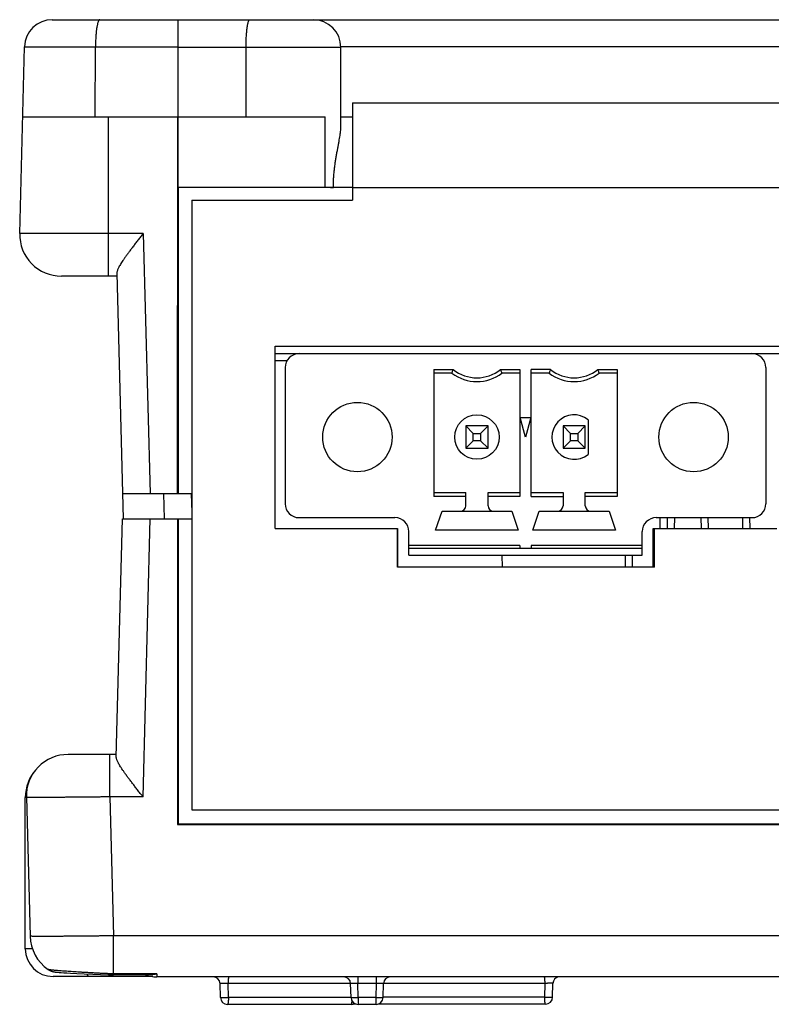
# Model space of a CAD drawing. Header units: inches. Extents: x 0 to 34, y 0 to 22.
# Tile 2 of 47: x 5.3 to 6.4, y 5.6 to 7. Entities that reach past the tile are written whole.
import ezdxf

# ---------------------------------------------------------------- set-up
doc = ezdxf.new("R2010")
doc.units = ezdxf.units.IN
doc.header["$LTSCALE"] = 1.87
doc.header["$MEASUREMENT"] = 0
doc.layers.get('0').update_dxf_attribs({"linetype": 'CONTINUOUS'})

msp = doc.modelspace()

# ---------------------------------------------------------------- linework, layer by layer
at = {"color": 7, "linetype": 'CONTINUOUS'}
for p, q in [((5.3359, 7.0223), (9.0039, 7.0223)), ((5.5144, 6.8845), (5.5144, 7.0223)), ((5.2897, 6.7195), (5.2966, 6.9841)), ((5.2966, 6.9841), (5.5144, 6.9841)), ((5.3966, 6.8845), (5.3971, 6.9841)), ((5.7448, 6.983), (5.5144, 6.983)), ((5.6104, 6.8845), (5.6104, 6.983)), ((8.5949, 6.9841), (5.7448, 6.9841)), ((5.7448, 6.8705), (5.7448, 6.983)), ((5.7612, 6.9046), (5.7612, 6.7668)), ((5.7612, 6.9046), (8.5772, 6.9046)), ((5.294, 6.8845), (5.7226, 6.8845)), ((5.4157, 6.659), (5.4157, 6.8845)), ((5.5131, 6.351), (5.5136, 6.8845)), ((5.5137, 6.8845), (5.5137, 6.7852)), ((5.7226, 6.7852), (5.7226, 6.8845)), ((5.7448, 6.8845), (5.7612, 6.8845)), ((5.5144, 6.7845), (5.5137, 6.7852)), ((5.5137, 6.7852), (5.7226, 6.7852)), ((5.5144, 6.7845), (5.5144, 6.351)), ((5.7612, 6.7845), (5.5144, 6.7845)), ((5.7612, 6.7846), (7.5198, 6.7846)), ((5.5334, 6.7668), (5.5334, 5.9031)), ((5.5334, 6.7668), (5.7612, 6.7668)), ((5.4648, 6.7195), (5.2897, 6.7195)), ((5.4648, 6.7195), (5.4744, 6.351)), ((5.4273, 6.659), (5.3487, 6.659)), ((5.4272, 6.663), (5.4363, 6.3153)), ((5.6518, 6.3016), (5.6518, 6.5596)), ((5.6518, 6.5596), (7.4506, 6.5596)), ((5.6518, 6.5492), (7.4506, 6.5492)), ((5.6518, 6.5393), (5.6686, 6.5393)), ((5.666, 6.5295), (5.666, 6.3366)), ((6.3471, 6.5295), (6.3471, 6.3366)), ((5.8766, 6.5269), (5.8766, 6.347)), ((5.8766, 6.5269), (5.904, 6.5269)), ((5.9022, 6.5216), (5.8766, 6.5216)), ((5.9712, 6.5269), (5.9986, 6.5269)), ((5.9986, 6.5216), (5.9731, 6.5216)), ((5.9986, 6.5269), (5.9986, 6.347)), ((6.0144, 6.347), (6.0144, 6.5269)), ((6.0418, 6.5269), (6.0144, 6.5269)), ((6.04, 6.5216), (6.0144, 6.5216)), ((6.109, 6.5269), (6.1364, 6.5269)), ((6.1364, 6.5216), (6.1108, 6.5216)), ((6.1364, 6.5269), (6.1364, 6.347)), ((6.0065, 6.431), (5.9991, 6.4586)), ((5.9991, 6.4586), (6.0139, 6.4586)), ((6.0139, 6.4586), (6.0065, 6.431)), ((5.9219, 6.4468), (5.9219, 6.4153)), ((5.9219, 6.4468), (5.9324, 6.4362)), ((5.9534, 6.4468), (5.9219, 6.4468)), ((5.9428, 6.4362), (5.9534, 6.4468)), ((5.9534, 6.4153), (5.9534, 6.4468)), ((6.0597, 6.4468), (6.0597, 6.4153)), ((6.0597, 6.4468), (6.0702, 6.4362)), ((6.0912, 6.4468), (6.0597, 6.4468)), ((6.0806, 6.4362), (6.0912, 6.4468)), ((6.0912, 6.4153), (6.0912, 6.4468)), ((6.0951, 6.4556), (6.0951, 6.4065)), ((5.9324, 6.4258), (5.9324, 6.4362)), ((5.9324, 6.4362), (5.9428, 6.4362)), ((5.9428, 6.4362), (5.9428, 6.4258)), ((6.0702, 6.4258), (6.0702, 6.4362)), ((6.0702, 6.4362), (6.0806, 6.4362)), ((6.0806, 6.4362), (6.0806, 6.4258)), ((5.9324, 6.4258), (5.9219, 6.4153)), ((5.9428, 6.4258), (5.9324, 6.4258)), ((5.9534, 6.4153), (5.9428, 6.4258)), ((6.0702, 6.4258), (6.0597, 6.4153)), ((6.0806, 6.4258), (6.0702, 6.4258)), ((6.0912, 6.4153), (6.0806, 6.4258)), ((5.9219, 6.4153), (5.9534, 6.4153)), ((6.0597, 6.4153), (6.0912, 6.4153)), ((5.4354, 6.351), (5.5334, 6.351)), ((5.4934, 6.351), (5.4943, 6.3153)), ((5.5327, 6.351), (5.5334, 6.324)), ((5.8766, 6.3523), (5.9219, 6.3523)), ((5.9219, 6.347), (5.8766, 6.347)), ((5.9219, 6.3338), (5.9219, 6.3523)), ((5.9534, 6.3338), (5.9534, 6.3523)), ((5.9534, 6.3523), (5.9986, 6.3523)), ((5.9986, 6.347), (5.9534, 6.347)), ((6.0144, 6.3523), (6.0597, 6.3523)), ((6.0144, 6.347), (6.0597, 6.347)), ((6.0597, 6.3523), (6.0597, 6.3338)), ((6.0912, 6.3338), (6.0912, 6.3523)), ((6.0912, 6.3523), (6.1364, 6.3523)), ((6.1364, 6.347), (6.0912, 6.347)), ((5.879, 6.2992), (5.8882, 6.3259)), ((5.8882, 6.3259), (5.987, 6.3259)), ((5.987, 6.3259), (5.9963, 6.2992)), ((6.0168, 6.2992), (6.026, 6.3259)), ((6.026, 6.3259), (6.1248, 6.3259)), ((6.1248, 6.3259), (6.1341, 6.2992)), ((5.4266, 5.9777), (5.4354, 6.3153)), ((5.4354, 6.3153), (5.5334, 6.3153)), ((5.4645, 5.9213), (5.4748, 6.3153)), ((5.5131, 6.3153), (5.5133, 5.8821)), ((5.5142, 6.3153), (5.5142, 5.883)), ((5.6856, 6.3169), (5.8215, 6.3169)), ((6.1916, 6.3169), (6.3274, 6.3169)), ((6.1972, 6.3016), (6.1974, 6.3169)), ((6.2074, 6.3169), (6.2072, 6.3016)), ((6.2174, 6.3169), (6.2172, 6.3016)), ((6.255, 6.3169), (6.2552, 6.3016)), ((6.265, 6.3169), (6.2652, 6.3016)), ((6.314, 6.3169), (6.3142, 6.3016)), ((6.324, 6.3169), (6.3242, 6.3016)), ((5.6518, 6.3016), (5.825, 6.3016)), ((5.825, 6.3016), (5.825, 6.2465)), ((5.825, 6.3015), (5.8252, 6.3015)), ((5.8252, 6.2465), (5.8252, 6.3015)), ((5.8412, 6.2637), (5.8412, 6.2972)), ((5.9963, 6.2992), (5.879, 6.2992)), ((6.1341, 6.2992), (6.0168, 6.2992)), ((6.1719, 6.2637), (6.1719, 6.2972)), ((6.1874, 6.2465), (6.1874, 6.3015)), ((6.1874, 6.3015), (6.1893, 6.3015)), ((6.1893, 6.2465), (6.1893, 6.3016)), ((6.1893, 6.3016), (6.3626, 6.3016)), ((5.9986, 6.2775), (5.8412, 6.2775)), ((5.9986, 6.2775), (5.9986, 6.2736)), ((6.0144, 6.2775), (6.0144, 6.2736)), ((6.1719, 6.2775), (6.0144, 6.2775)), ((5.8412, 6.2736), (6.1719, 6.2736)), ((5.8412, 6.2637), (6.1719, 6.2637)), ((5.9737, 6.2465), (5.9734, 6.2637)), ((6.1477, 6.2637), (6.1475, 6.2465)), ((6.1577, 6.2637), (6.1575, 6.2465)), ((6.1893, 6.2465), (5.825, 6.2465)), ((5.4267, 5.9814), (5.3582, 5.9814)), ((5.4173, 5.9213), (5.4173, 5.9814)), ((5.2976, 5.7061), (5.2976, 5.9205)), ((5.2992, 5.9208), (5.3044, 5.7239)), ((5.4173, 5.9213), (5.4224, 5.7245)), ((5.4645, 5.9213), (5.4173, 5.9213)), ((5.5334, 5.9031), (8.8051, 5.9031)), ((5.5142, 5.883), (5.5133, 5.8821)), ((5.5133, 5.8821), (6.9521, 5.8821)), ((5.5142, 5.883), (8.8257, 5.883)), ((5.4224, 5.6706), (5.4224, 5.7245)), ((6.9631, 5.7245), (5.4224, 5.7245)), ((5.3076, 5.7061), (5.2976, 5.7061)), ((5.33, 5.6768), (5.33, 5.6768)), ((5.33, 5.6768), (5.33, 5.6768)), ((5.4784, 5.6668), (5.3369, 5.6668)), ((5.3441, 5.6728), (5.3456, 5.6727)), ((5.3456, 5.6727), (5.3474, 5.6725)), ((5.3521, 5.6722), (5.3565, 5.6719)), ((5.3565, 5.6719), (5.3619, 5.6716)), ((5.3619, 5.6716), (5.3705, 5.6712)), ((5.3705, 5.6712), (5.381, 5.6707)), ((5.381, 5.6707), (5.3935, 5.6701)), ((5.3935, 5.6701), (5.4043, 5.6697)), ((5.4043, 5.6697), (5.4156, 5.6693)), ((5.4841, 5.6706), (5.4224, 5.6706)), ((5.4744, 5.6692), (5.4224, 5.6692)), ((8.8557, 5.6664), (5.4841, 5.6664)), ((5.7687, 5.6664), (5.7687, 5.6567)), ((5.7952, 5.6567), (5.7952, 5.6664)), ((5.5742, 5.6372), (5.5737, 5.6567)), ((5.5854, 5.6372), (5.5849, 5.6567)), ((5.7587, 5.6567), (5.5849, 5.6567)), ((5.7592, 5.6372), (5.7587, 5.6567)), ((5.7692, 5.6372), (5.7687, 5.6567)), ((5.7952, 5.6567), (5.7687, 5.6567)), ((5.7947, 5.6372), (5.7952, 5.6567)), ((5.8047, 5.6372), (5.8052, 5.6567)), ((6.0342, 5.6571), (5.8052, 5.6571)), ((6.0337, 5.6375), (6.0342, 5.6571)), ((6.0449, 5.6375), (6.0454, 5.6571)), ((5.7592, 5.6372), (5.5854, 5.6372)), ((5.7692, 5.6372), (5.7692, 5.6274)), ((5.7947, 5.6372), (5.7692, 5.6372)), ((5.7947, 5.6274), (5.7947, 5.6372)), ((6.0337, 5.6375), (5.8047, 5.6375)), ((5.7597, 5.6274), (5.5842, 5.6274)), ((5.7666, 5.6278), (5.7623, 5.6278)), ((5.7947, 5.6274), (5.7692, 5.6274)), ((6.0349, 5.6278), (5.7973, 5.6278))]:
    msp.add_line(p, q, dxfattribs=at)
for points in [[(5.33, 5.6768), (5.3306, 5.6764), (5.3316, 5.6758), (5.3325, 5.6753), (5.3334, 5.6749), (5.3343, 5.6746), (5.335, 5.6743), (5.3357, 5.6741), (5.3363, 5.6739), (5.3369, 5.6738), (5.3374, 5.6736), (5.3379, 5.6735), (5.3384, 5.6735), (5.3388, 5.6734), (5.3392, 5.6733), (5.3396, 5.6733), (5.34, 5.6732), (5.3404, 5.6732), (5.3408, 5.6731), (5.3413, 5.6731), (5.3418, 5.673), (5.3423, 5.673), (5.3428, 5.6729), (5.3441, 5.6728)], [(5.3474, 5.6725), (5.3484, 5.6725), (5.3521, 5.6722)], [(5.4156, 5.6693), (5.4177, 5.6693), (5.4203, 5.6692), (5.4224, 5.6692)]]:
    msp.add_lwpolyline(points, dxfattribs=at)
for centre, radius in [((5.7683, 6.431), 0.0492), ((6.2447, 6.431), 0.0492), ((5.9376, 6.431), 0.0315)]:
    msp.add_circle(centre, radius, dxfattribs=at)
for centre, radius, start, end in [((5.3359, 6.983), 0.0393, 90, 178.5), ((5.7055, 6.983), 0.0393, 0, 90), ((5.3487, 6.718), 0.059, 178.5, 270), ((5.6856, 6.5295), 0.0197, 90, 180), ((6.3274, 6.5295), 0.0197, 0, 90), ((5.9376, 6.5688), 0.0591, 233.1301, 306.8699), ((5.9376, 6.5688), 0.0538, 231.2958, 308.7042), ((6.0754, 6.5688), 0.0591, 233.1301, 306.8699), ((6.0754, 6.5688), 0.0538, 231.2958, 308.7042), ((6.0754, 6.431), 0.0315, 51.3178, 308.6822), ((5.6856, 6.3366), 0.0197, 180, 270), ((5.914, 6.3338), 0.00787, 270, 360), ((5.9612, 6.3338), 0.00787, 180, 270), ((6.0518, 6.3338), 0.00787, 270, 360), ((6.099, 6.3338), 0.00787, 180, 270), ((6.3274, 6.3366), 0.0197, 270, 360), ((5.8215, 6.2972), 0.0197, 0, 90), ((6.1916, 6.2972), 0.0197, 90, 180), ((5.3582, 5.9223), 0.0591, 90, 181.5), ((5.3566, 5.9205), 0.059, 137.8107, 179.9995), ((5.3634, 5.7255), 0.0591, 181.5, 235.5862), ((5.3369, 5.7061), 0.0393, 180, 270), ((5.3413, 5.6933), 0.02, 235.555, 241.1908), ((5.4841, 5.7164), 0.05, 250.9434, 270), ((5.5637, 5.6564), 0.01, 1.5001, 90.004), ((5.7487, 5.6564), 0.01, 1.5, 90.0001), ((5.8152, 5.6564), 0.01, 90, 178.5), ((6.0554, 5.6568), 0.01, 105.3124, 178.5), ((5.5842, 5.6374), 0.01, 181.5, 270), ((5.7692, 5.6374), 0.01, 181.5, 270), ((5.7947, 5.6374), 0.01, 270, 358.5), ((6.0349, 5.6378), 0.01, 270, 358.5), ((5.7597, 5.6374), 0.01, 270, 298.4901)]:
    msp.add_arc(centre, radius, start, end, dxfattribs=at)
for points, knots in [([(5.4032, 7.0223), (5.403, 7.0223), (5.4027, 7.0222), (5.4022, 7.0218), (5.4017, 7.0211), (5.4012, 7.0202), (5.4007, 7.0191), (5.4003, 7.0177), (5.3999, 7.0161), (5.3995, 7.0142), (5.3991, 7.0122), (5.3987, 7.01), (5.3984, 7.0076), (5.3981, 7.005), (5.3978, 7.0023), (5.3976, 6.9995), (5.3974, 6.9965), (5.3973, 6.9935), (5.3972, 6.9904), (5.3971, 6.9872), (5.3971, 6.9851), (5.3971, 6.9841)], [0, 0, 0, 0, 0.013048, 0.028976, 0.049431, 0.075122, 0.106302, 0.142998, 0.185112, 0.232457, 0.284787, 0.341805, 0.403171, 0.46851, 0.537415, 0.609452, 0.684164, 0.761073, 0.839687, 0.9195, 1, 1, 1, 1]), ([(5.6104, 6.983), (5.6104, 6.9841), (5.6104, 6.9863), (5.6105, 6.9895), (5.6106, 6.9926), (5.6107, 6.9958), (5.6109, 6.9988), (5.6111, 7.0017), (5.6113, 7.0045), (5.6116, 7.0071), (5.6118, 7.0096), (5.6122, 7.0119), (5.6125, 7.014), (5.6129, 7.0159), (5.6132, 7.0175), (5.6136, 7.0189), (5.614, 7.0201), (5.6145, 7.0211), (5.6149, 7.0217), (5.6153, 7.0222), (5.6157, 7.0223), (5.6158, 7.0223)], [0, 0, 0, 0, 0.080401, 0.160264, 0.239053, 0.316241, 0.391314, 0.46377, 0.53313, 0.598936, 0.660757, 0.718195, 0.770886, 0.818508, 0.860786, 0.897506, 0.928528, 0.95383, 0.973591, 0.98843, 1, 1, 1, 1]), ([(5.7342, 6.7845), (5.7342, 6.7865), (5.7342, 6.7904), (5.7345, 6.7963), (5.7349, 6.8022), (5.7354, 6.8082), (5.7361, 6.814), (5.7369, 6.8199), (5.7378, 6.8257), (5.7388, 6.8313), (5.7398, 6.8368), (5.7408, 6.8421), (5.7417, 6.8472), (5.7426, 6.8519), (5.7434, 6.8563), (5.744, 6.8603), (5.7445, 6.864), (5.7447, 6.8674), (5.7448, 6.8695), (5.7448, 6.8705)], [0, 0, 0, 0, 0.067998, 0.136084, 0.204311, 0.272668, 0.341043, 0.409196, 0.476741, 0.543151, 0.607795, 0.669997, 0.72912, 0.784633, 0.836156, 0.883471, 0.926511, 0.965343, 1, 1, 1, 1]), ([(5.7226, 6.7852), (5.7237, 6.7852), (5.7258, 6.7851), (5.7288, 6.7849), (5.7316, 6.7847), (5.7333, 6.7846), (5.7342, 6.7845)], [0, 0, 0, 0, 0.281249, 0.542061, 0.78183, 1, 1, 1, 1]), ([(5.4648, 6.7195), (5.4635, 6.7179), (5.461, 6.7146), (5.4572, 6.7098), (5.4535, 6.7051), (5.45, 6.7005), (5.4467, 6.6962), (5.4437, 6.6921), (5.4409, 6.6882), (5.4383, 6.6846), (5.4361, 6.6813), (5.4341, 6.6783), (5.4324, 6.6756), (5.4309, 6.6731), (5.4297, 6.6709), (5.4288, 6.6689), (5.4281, 6.6671), (5.4276, 6.6656), (5.4273, 6.6642), (5.4272, 6.6634), (5.4272, 6.663)], [0, 0, 0, 0, 0.091032, 0.180967, 0.268629, 0.352971, 0.433116, 0.50838, 0.578278, 0.642522, 0.700995, 0.753729, 0.800869, 0.842652, 0.879372, 0.911369, 0.939011, 0.962693, 0.982854, 1, 1, 1, 1]), ([(5.9022, 6.5216), (5.9024, 6.5222), (5.9028, 6.5234), (5.9034, 6.5251), (5.9038, 6.5263), (5.904, 6.5269)], [0, 0, 0, 0, 0.33929, 0.672622, 1, 1, 1, 1]), ([(5.9731, 6.5216), (5.9729, 6.5222), (5.9725, 6.5234), (5.9719, 6.5251), (5.9714, 6.5263), (5.9712, 6.5269)], [0, 0, 0, 0, 0.33929, 0.672622, 1, 1, 1, 1]), ([(6.0418, 6.5269), (6.0416, 6.5263), (6.0412, 6.5251), (6.0406, 6.5234), (6.0402, 6.5222), (6.04, 6.5216)], [0, 0, 0, 0, 0.32723, 0.660561, 1, 1, 1, 1]), ([(6.1108, 6.5216), (6.1106, 6.5222), (6.1102, 6.5234), (6.1096, 6.5251), (6.1092, 6.5263), (6.109, 6.5269)], [0, 0, 0, 0, 0.33929, 0.672622, 1, 1, 1, 1]), ([(5.4645, 5.9213), (5.4632, 5.923), (5.4606, 5.9262), (5.4568, 5.9311), (5.4531, 5.9358), (5.4496, 5.9404), (5.4463, 5.9447), (5.4432, 5.9488), (5.4403, 5.9527), (5.4378, 5.9563), (5.4355, 5.9596), (5.4335, 5.9626), (5.4318, 5.9653), (5.4303, 5.9677), (5.4291, 5.9699), (5.4282, 5.9719), (5.4274, 5.9736), (5.4269, 5.9751), (5.4266, 5.9765), (5.4266, 5.9773), (5.4266, 5.9777)], [0, 0, 0, 0, 0.091622, 0.182093, 0.270224, 0.35496, 0.435418, 0.510909, 0.580952, 0.64526, 0.703721, 0.756372, 0.803365, 0.84494, 0.881398, 0.913081, 0.94036, 0.963633, 0.983341, 1, 1, 1, 1]), ([(5.2992, 5.9206), (5.2989, 5.9206), (5.2985, 5.9206), (5.2979, 5.9206), (5.2977, 5.9205), (5.2976, 5.9205)], [0, 0, 0, 0, 0.485587, 0.871098, 1, 1, 1, 1]), ([(5.4173, 5.9213), (5.4149, 5.9213), (5.4102, 5.9212), (5.4031, 5.9211), (5.396, 5.9211), (5.3891, 5.921), (5.3822, 5.9209), (5.3755, 5.9208), (5.3689, 5.9208), (5.3625, 5.9207), (5.3563, 5.9207), (5.3503, 5.9206), (5.3446, 5.9206), (5.3391, 5.9205), (5.3339, 5.9205), (5.329, 5.9205), (5.3245, 5.9205), (5.3202, 5.9205), (5.3164, 5.9205), (5.3129, 5.9205), (5.3097, 5.9205), (5.307, 5.9205), (5.3047, 5.9206), (5.3028, 5.9206), (5.3013, 5.9206), (5.3002, 5.9206), (5.2997, 5.9208), (5.2992, 5.9207), (5.2992, 5.9208)], [0, 0, 0, 0, 0.060419, 0.120576, 0.180249, 0.239274, 0.297476, 0.354598, 0.410373, 0.464646, 0.517279, 0.567999, 0.616599, 0.662977, 0.706984, 0.7484, 0.787051, 0.822824, 0.855627, 0.885312, 0.911735, 0.934841, 0.954565, 0.970799, 0.983484, 0.992591, 0.998092, 1, 1, 1, 1]), ([(5.4224, 5.7245), (5.4201, 5.7244), (5.4153, 5.7244), (5.4082, 5.7243), (5.4012, 5.7242), (5.3942, 5.7241), (5.3873, 5.7241), (5.3806, 5.724), (5.374, 5.7239), (5.3676, 5.7239), (5.3614, 5.7238), (5.3554, 5.7238), (5.3496, 5.7237), (5.3442, 5.7237), (5.339, 5.7237), (5.3341, 5.7237), (5.3295, 5.7236), (5.3253, 5.7236), (5.3215, 5.7236), (5.318, 5.7236), (5.3148, 5.7237), (5.3121, 5.7237), (5.3098, 5.7237), (5.3079, 5.7237), (5.3064, 5.7238), (5.3053, 5.7238), (5.3048, 5.7239), (5.3044, 5.7239), (5.3044, 5.7239)], [0, 0, 0, 0, 0.060496, 0.120752, 0.180518, 0.239607, 0.297869, 0.355061, 0.410868, 0.465164, 0.517838, 0.568626, 0.617292, 0.663694, 0.7077, 0.749139, 0.787773, 0.823503, 0.856277, 0.885955, 0.912372, 0.935444, 0.955103, 0.971278, 0.983892, 0.992907, 0.998304, 1, 1, 1, 1]), ([(5.4157, 5.6708), (5.4137, 5.6709), (5.4099, 5.6711), (5.4043, 5.6713), (5.3987, 5.6716), (5.3931, 5.6719), (5.3877, 5.6722), (5.3823, 5.6725), (5.3771, 5.6728), (5.3721, 5.6731), (5.3673, 5.6734), (5.3627, 5.6737), (5.3583, 5.674), (5.3541, 5.6743), (5.3503, 5.6746), (5.3467, 5.6749), (5.3435, 5.6752), (5.3406, 5.6754), (5.338, 5.6757), (5.3357, 5.6759), (5.3339, 5.6761), (5.3324, 5.6763), (5.3312, 5.6765), (5.3305, 5.6766), (5.3301, 5.6767), (5.33, 5.6768)], [0, 0, 0, 0, 0.067109, 0.133219, 0.198464, 0.263075, 0.326862, 0.389228, 0.449736, 0.508369, 0.564986, 0.61905, 0.670232, 0.71849, 0.763655, 0.805346, 0.843363, 0.8776, 0.907895, 0.934101, 0.956072, 0.973703, 0.986941, 0.995721, 1, 1, 1, 1]), ([(5.388, 5.6668), (5.3878, 5.6668), (5.3874, 5.6669), (5.3869, 5.6674), (5.3864, 5.6681), (5.3859, 5.669), (5.3856, 5.6698), (5.3854, 5.6704), (5.3854, 5.6705)], [0, 0, 0, 0, 0.112404, 0.249954, 0.426925, 0.649396, 0.919484, 1, 1, 1, 1]), ([(5.4156, 5.6693), (5.4156, 5.6693), (5.4156, 5.6695), (5.4156, 5.6697), (5.4157, 5.6702), (5.4157, 5.6706), (5.4157, 5.6708)], [0, 0, 0, 0, 0.06216, 0.250939, 0.564525, 1, 1, 1, 1]), ([(5.4224, 5.6706), (5.4217, 5.6706), (5.4202, 5.6706), (5.4179, 5.6707), (5.4164, 5.6708), (5.4157, 5.6708)], [0, 0, 0, 0, 0.333883, 0.667566, 1, 1, 1, 1]), ([(5.4224, 5.6692), (5.4224, 5.6692), (5.4224, 5.6692), (5.4224, 5.6694), (5.4224, 5.6696), (5.4224, 5.6701), (5.4224, 5.6704), (5.4224, 5.6706)], [0, 0, 0, 0, 0.002334, 0.059657, 0.24639, 0.560807, 1, 1, 1, 1]), ([(5.4841, 5.6706), (5.4831, 5.6703), (5.481, 5.6698), (5.4779, 5.6693), (5.4757, 5.6692), (5.4745, 5.6692), (5.4744, 5.6692)], [0, 0, 0, 0, 0.328175, 0.650325, 0.965513, 1, 1, 1, 1]), ([(5.4841, 5.6706), (5.4841, 5.6702), (5.4841, 5.6694), (5.4841, 5.6684), (5.4841, 5.6676), (5.4841, 5.667), (5.4841, 5.6666), (5.4841, 5.6665), (5.4841, 5.6664)], [0, 0, 0, 0, 0.303373, 0.553273, 0.748105, 0.887642, 0.971794, 1, 1, 1, 1]), ([(5.5861, 5.6664), (5.5861, 5.6664), (5.586, 5.6664), (5.5859, 5.6662), (5.5857, 5.6659), (5.5856, 5.6654), (5.5855, 5.6649), (5.5854, 5.6643), (5.5853, 5.6636), (5.5852, 5.6628), (5.5851, 5.6619), (5.585, 5.6609), (5.585, 5.6599), (5.585, 5.6589), (5.5849, 5.6578), (5.5849, 5.6571), (5.5849, 5.6567)], [0, 0, 0, 0, 0.014797, 0.037386, 0.07023, 0.113782, 0.167863, 0.231994, 0.3055, 0.387555, 0.477213, 0.573419, 0.675036, 0.780854, 0.889609, 1, 1, 1, 1]), ([(6.0342, 5.6571), (6.0342, 5.6574), (6.0342, 5.6582), (6.0341, 5.6592), (6.0341, 5.6603), (6.034, 5.6613), (6.034, 5.6623), (6.0339, 5.6631), (6.0338, 5.6639), (6.0337, 5.6647), (6.0336, 5.6653), (6.0335, 5.6658), (6.0334, 5.6662), (6.0333, 5.6664), (6.0333, 5.6664)], [0, 0, 0, 0, 0.116362, 0.230998, 0.342538, 0.449647, 0.551053, 0.645553, 0.732039, 0.809512, 0.877102, 0.934101, 0.980002, 1, 1, 1, 1]), ([(5.5849, 5.6567), (5.5845, 5.6567), (5.5838, 5.6567), (5.5827, 5.6568), (5.5816, 5.6568), (5.5805, 5.6568), (5.5794, 5.6568), (5.5785, 5.6568), (5.5775, 5.6568), (5.5767, 5.6568), (5.5759, 5.6568), (5.5753, 5.6568), (5.5747, 5.6568), (5.5743, 5.6568), (5.574, 5.6568), (5.5738, 5.6567), (5.5737, 5.6567), (5.5737, 5.6567)], [0, 0, 0, 0, 0.100708, 0.201064, 0.300066, 0.396923, 0.49007, 0.577934, 0.65998, 0.735341, 0.802541, 0.860882, 0.909806, 0.948583, 0.976643, 0.993718, 1, 1, 1, 1]), ([(5.7687, 5.6567), (5.7683, 5.6567), (5.7676, 5.6567), (5.7665, 5.6568), (5.7654, 5.6568), (5.7644, 5.6568), (5.7634, 5.6568), (5.7625, 5.6568), (5.7617, 5.6568), (5.7609, 5.6568), (5.7603, 5.6568), (5.7597, 5.6568), (5.7593, 5.6568), (5.759, 5.6568), (5.7588, 5.6567), (5.7587, 5.6567), (5.7587, 5.6567)], [0, 0, 0, 0, 0.112012, 0.222656, 0.330406, 0.433915, 0.531963, 0.623334, 0.706835, 0.781405, 0.846166, 0.900346, 0.943239, 0.974302, 0.993191, 1, 1, 1, 1]), ([(5.8052, 5.6567), (5.8052, 5.6567), (5.8051, 5.6567), (5.8049, 5.6568), (5.8046, 5.6568), (5.8042, 5.6568), (5.8036, 5.6568), (5.803, 5.6568), (5.8022, 5.6568), (5.8014, 5.6568), (5.8005, 5.6568), (5.7995, 5.6568), (5.7985, 5.6568), (5.7974, 5.6568), (5.7963, 5.6567), (5.7956, 5.6567), (5.7952, 5.6567)], [0, 0, 0, 0, 0.006798, 0.025674, 0.056714, 0.099559, 0.153709, 0.218509, 0.293114, 0.376557, 0.467838, 0.565885, 0.669459, 0.777237, 0.887881, 1, 1, 1, 1]), ([(6.0454, 5.6571), (6.0454, 5.6571), (6.0453, 5.6571), (6.0451, 5.6571), (6.0448, 5.6572), (6.0443, 5.6572), (6.0438, 5.6572), (6.0431, 5.6572), (6.0424, 5.6572), (6.0416, 5.6572), (6.0406, 5.6572), (6.0397, 5.6572), (6.0386, 5.6572), (6.0375, 5.6572), (6.0364, 5.6571), (6.0353, 5.6571), (6.0345, 5.6571), (6.0342, 5.6571)], [0, 0, 0, 0, 0.006277, 0.023387, 0.051399, 0.089965, 0.138741, 0.197158, 0.264395, 0.339658, 0.421754, 0.509766, 0.602809, 0.699636, 0.798973, 0.899603, 1, 1, 1, 1]), ([(5.5742, 5.6372), (5.5742, 5.6372), (5.5743, 5.6371), (5.5745, 5.6371), (5.5748, 5.6371), (5.5753, 5.6371), (5.5758, 5.6371), (5.5765, 5.637), (5.5772, 5.637), (5.5781, 5.637), (5.579, 5.637), (5.58, 5.6371), (5.581, 5.6371), (5.5821, 5.6371), (5.5832, 5.6371), (5.5843, 5.6371), (5.5851, 5.6372), (5.5854, 5.6372)], [0, 0, 0, 0, 0.006391, 0.023556, 0.051652, 0.09038, 0.13927, 0.197711, 0.264966, 0.340182, 0.422407, 0.510597, 0.603633, 0.700333, 0.79947, 0.899784, 1, 1, 1, 1]), ([(5.5854, 5.6372), (5.5854, 5.6368), (5.5854, 5.6361), (5.5854, 5.635), (5.5854, 5.634), (5.5853, 5.633), (5.5852, 5.632), (5.5852, 5.6311), (5.5851, 5.6303), (5.585, 5.6296), (5.5849, 5.629), (5.5847, 5.6284), (5.5846, 5.628), (5.5845, 5.6277), (5.5844, 5.6275), (5.5843, 5.6274), (5.5842, 5.6274)], [0, 0, 0, 0, 0.110245, 0.218995, 0.324836, 0.426469, 0.522699, 0.612374, 0.694447, 0.767966, 0.832109, 0.886199, 0.929759, 0.962609, 0.985201, 1, 1, 1, 1]), ([(5.7592, 5.6372), (5.7592, 5.6372), (5.7593, 5.6371), (5.7595, 5.6371), (5.7598, 5.6371), (5.7602, 5.6371), (5.7608, 5.6371), (5.7614, 5.6371), (5.7622, 5.6371), (5.763, 5.6371), (5.7639, 5.6371), (5.7649, 5.6371), (5.7659, 5.6371), (5.767, 5.6371), (5.7681, 5.6372), (5.7688, 5.6372), (5.7692, 5.6372)], [0, 0, 0, 0, 0.006927, 0.025905, 0.057033, 0.099971, 0.154199, 0.219044, 0.293697, 0.377223, 0.468576, 0.566608, 0.67009, 0.777723, 0.888155, 1, 1, 1, 1]), ([(5.7947, 5.6372), (5.7951, 5.6372), (5.7958, 5.6372), (5.7969, 5.6371), (5.798, 5.6371), (5.799, 5.6371), (5.8, 5.6371), (5.8009, 5.6371), (5.8017, 5.6371), (5.8025, 5.6371), (5.8031, 5.6371), (5.8037, 5.6371), (5.8041, 5.6371), (5.8044, 5.6371), (5.8046, 5.6371), (5.8047, 5.6372), (5.8047, 5.6372)], [0, 0, 0, 0, 0.111745, 0.222169, 0.329815, 0.433305, 0.531352, 0.622716, 0.706255, 0.780919, 0.845775, 0.900012, 0.942958, 0.97409, 0.993072, 1, 1, 1, 1]), ([(6.0337, 5.6375), (6.034, 5.6375), (6.0348, 5.6375), (6.0359, 5.6375), (6.037, 5.6375), (6.0381, 5.6374), (6.0391, 5.6374), (6.0401, 5.6374), (6.041, 5.6374), (6.0419, 5.6374), (6.0426, 5.6374), (6.0433, 5.6374), (6.0438, 5.6374), (6.0443, 5.6375), (6.0446, 5.6375), (6.0447, 5.6375), (6.0449, 5.6375), (6.0449, 5.6375)], [0, 0, 0, 0, 0.100126, 0.200431, 0.299577, 0.396284, 0.489331, 0.577531, 0.659767, 0.734994, 0.802257, 0.860707, 0.909605, 0.94834, 0.97644, 0.993608, 1, 1, 1, 1]), ([(6.0349, 5.6278), (6.0348, 5.6278), (6.0347, 5.6279), (6.0346, 5.6281), (6.0345, 5.6284), (6.0343, 5.6288), (6.0342, 5.6293), (6.0341, 5.63), (6.034, 5.6307), (6.0339, 5.6315), (6.0338, 5.6324), (6.0338, 5.6333), (6.0337, 5.6343), (6.0337, 5.6354), (6.0337, 5.6365), (6.0337, 5.6372), (6.0337, 5.6375)], [0, 0, 0, 0, 0.014797, 0.037384, 0.070225, 0.113774, 0.167851, 0.231978, 0.30548, 0.387533, 0.47719, 0.573398, 0.675018, 0.780841, 0.889602, 1, 1, 1, 1]), ([(5.7597, 5.6274), (5.7597, 5.6274), (5.7599, 5.6275), (5.76, 5.6277), (5.7601, 5.628), (5.7602, 5.6284), (5.7603, 5.629), (5.7604, 5.6296), (5.7605, 5.6303), (5.7606, 5.6311), (5.7607, 5.6317), (5.7607, 5.6321), (5.7607, 5.6322)], [0, 0, 0, 0, 0.029762, 0.075193, 0.14125, 0.228843, 0.337612, 0.466595, 0.614436, 0.779476, 0.95981, 1, 1, 1, 1])]:
    msp.add_open_spline(points, degree=3, knots=knots, dxfattribs=at)
msp.add_open_spline([(5.3044, 5.7239), (5.3044, 5.7239), (5.3044, 5.7239), (5.3044, 5.7239)], degree=3, dxfattribs=at)

doc.saveas('drawing.dxf')
